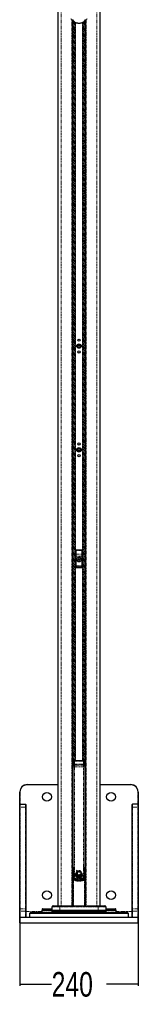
# Paper-space layout 'Wall Base Bracket' of a CAD drawing. Header units: millimetres. Extents: x 245 to 9339, y 492 to 8064.
# Tile 49 of 57: x 7219 to 7459, y 492 to 2494. Entities that reach past the tile are written whole.
import ezdxf

# ---------------------------------------------------------------- set-up
doc = ezdxf.new("R2010")
doc.units = ezdxf.units.MM
doc.linetypes.add('PHANTOM', pattern=[12.7, 6.35, -1.27, 1.27, -1.27, 1.27, -1.27])
doc.layers.add('COMPONENT_GEOMETRY', color=7, linetype='Continuous')
doc.styles.add('SLDTEXTSTYLE0', font='TXT', dxfattribs={"width": 0.75})
doc.dimstyles.new('SLDDIMSTYLE1', dxfattribs={"dimtxt": 50, "dimasz": 3.302, "dimexe": 0, "dimexo": 0.0625, "dimgap": 12.5, "dimtad": 0, "dimtih": 1, "dimtoh": 1, "dimdec": 1, "dimrnd": 1e-09, "dimzin": 12, "dimdsep": 46, "dimtxsty": 'SLDTEXTSTYLE0', "dimsah": 1, "dimcen": 0.09, "dimadec": 0, "dimazin": 3, "dimtfac": 1, "dimtdec": 1, "dimtofl": 0, "dimtmove": 0, "dimatfit": 3, "dimfxl": 1, "dimfrac": 2, "dimtolj": 1, "dimtzin": 12, "dimarcsym": 0})

# ---------------------------------------------------------------- blocks, each defined once
blk = doc.blocks.new('_D_24')
at = {"layer": 'COMPONENT_GEOMETRY', "color": 7}
for p, q in [((7218.6, 684.1), (7218.6, 529.4)), ((7458.6, 684.1), (7458.6, 529.4)), ((7218.6, 532.6), (7283.1, 532.6)), ((7458.6, 532.6), (7394, 532.6))]:
    blk.add_line(p, q, dxfattribs=at)
for points in [[(7218.6, 532.6), (7221.9, 532.1), (7221.9, 533.1)], [(7458.6, 532.6), (7455.3, 533.1), (7455.3, 532.1)]]:
    blk.add_solid(points, dxfattribs=at)
at = {"layer": 'COMPONENT_GEOMETRY', "color": 7, "insert": (7283.1, 557.3), "char_height": 50, "attachment_point": 1, "style": 'SLDTEXTSTYLE0'}
blk.add_mtext('240', dxfattribs=at)

psp = doc.layouts.new('Wall Base Bracket')

# ---------------------------------------------------------------- linework, layer by layer
at = {"color": 7, "linetype": 'Continuous', "lineweight": 25}
for p, q in [((7295.61, 2798.22), (7295.61, 692.06)), ((7381.52, 692.06), (7381.52, 2798.22)), ((7326.25, 692.06), (7326.25, 2491.02)), ((7326.57, 2490.69), (7326.25, 2490.69)), ((7350.89, 2490.69), (7350.59, 2490.69)), ((7350.89, 2490.94), (7350.89, 692.06)), ((7332.07, 1414.57), (7332.07, 1380.57)), ((7344.57, 1415.06), (7332.56, 1415.06)), ((7345.07, 1380.57), (7345.07, 1414.57)), ((7336.97, 1396.73), (7338.34, 1397.78)), ((7337.19, 1395.01), (7336.97, 1396.73)), ((7338.79, 1394.35), (7337.19, 1395.01)), ((7338.34, 1397.78), (7339.94, 1397.12)), ((7340.17, 1395.4), (7338.79, 1394.35)), ((7339.94, 1397.12), (7340.17, 1395.4)), ((7332.56, 1380.06), (7344.57, 1380.06)), ((7326.27, 984.06), (7326.25, 984.06)), ((7326.27, 977.95), (7326.27, 985.31)), ((7326.27, 978.06), (7326.27, 985.31)), ((7328.07, 985.81), (7326.77, 985.81)), ((7328.06, 985.81), (7326.77, 985.81)), ((7327.07, 977.63), (7327.07, 981.08)), ((7328.07, 985.81), (7328.36, 985.78)), ((7328.13, 985.8), (7328.36, 985.79)), ((7341.07, 986.68), (7336.07, 986.68)), ((7348.77, 985.78), (7349.06, 985.81)), ((7348.77, 985.79), (7349, 985.8)), ((7350.37, 985.81), (7349.06, 985.81)), ((7350.37, 985.81), (7349.07, 985.81)), ((7350.07, 981.08), (7350.07, 977.63)), ((7350.87, 985.31), (7350.87, 970.81)), ((7350.89, 984.06), (7350.87, 984.06)), ((7326.25, 972.06), (7326.27, 972.06)), ((7326.27, 970.81), (7326.27, 978.06)), ((7326.27, 970.81), (7326.27, 977.95)), ((7326.77, 970.31), (7327.07, 970.31)), ((7326.77, 970.31), (7327.07, 970.31)), ((7327.07, 976.4), (7327.07, 977.63)), ((7327.07, 976.1), (7327.07, 976.4)), ((7327.07, 770.07), (7327.07, 974.61)), ((7350.07, 977.63), (7350.07, 976.4)), ((7350.07, 976.4), (7350.07, 976.1)), ((7350.07, 974.61), (7350.07, 770.07)), ((7350.07, 970.31), (7350.37, 970.31)), ((7350.07, 970.31), (7350.37, 970.31)), ((7350.87, 972.06), (7350.89, 972.06)), ((7218.57, 898.06), (7218.57, 923.56)), ((7233.57, 938.56), (7295.61, 938.56)), ((7381.52, 938.56), (7443.57, 938.56)), ((7458.57, 923.56), (7458.57, 898.06)), ((7218.57, 892.64), (7218.57, 898.06)), ((7218.57, 685.39), (7218.57, 892.64)), ((7219.07, 898.56), (7230.07, 898.56)), ((7230.57, 898.06), (7230.57, 892.64)), ((7230.57, 892.64), (7230.57, 685.39)), ((7446.57, 892.64), (7446.57, 898.06)), ((7446.57, 685.39), (7446.57, 892.64)), ((7458.07, 898.56), (7447.07, 898.56)), ((7458.57, 898.06), (7458.57, 892.64)), ((7458.57, 892.64), (7458.57, 685.39)), ((7326.25, 766.56), (7327.11, 766.56)), ((7327.07, 769.78), (7327.07, 770.07)), ((7336.19, 761.63), (7338.16, 762.21)), ((7350.04, 766.56), (7350.89, 766.56)), ((7350.07, 770.07), (7350.07, 769.78)), ((7331.76, 754.61), (7331.77, 755.82)), ((7335.12, 755.68), (7331.76, 754.61)), ((7331.77, 755.82), (7334.81, 756.15)), ((7331.82, 756.22), (7332.1, 757.37)), ((7334.81, 756.15), (7331.82, 756.22)), ((7331.82, 754.12), (7335.12, 755.68)), ((7332.16, 752.78), (7331.82, 754.12)), ((7332.1, 757.37), (7334.51, 756.83)), ((7335.49, 755.3), (7332.16, 752.78)), ((7334.51, 756.83), (7332.24, 757.74)), ((7332.36, 752.31), (7335.49, 755.3)), ((7333.16, 750.97), (7332.36, 752.31)), ((7334.86, 749.38), (7333.54, 750.51)), ((7337.19, 748.41), (7335.42, 749.05)), ((7340.01, 748.38), (7337.94, 748.29)), ((7342.78, 749.6), (7340.73, 748.56)), ((7344.84, 752.06), (7343.39, 750.12)), ((7345.58, 755.3), (7345.19, 752.86)), ((7345.58, 754.84), (7345.58, 754.84)), ((7218.57, 681.31), (7218.57, 685.39)), ((7218.57, 668.56), (7218.57, 681.31)), ((7230.57, 685.39), (7230.57, 681.31)), ((7230.57, 681.31), (7230.57, 668.56)), ((7263.65, 685.1), (7263.57, 682.56)), ((7263.57, 682.56), (7263.57, 679.06)), ((7283.61, 682.56), (7263.57, 682.56)), ((7264.65, 686.06), (7283.73, 686.06)), ((7283.85, 689.6), (7283.61, 682.56)), ((7283.61, 682.56), (7283.61, 679.56)), ((7299.97, 682.56), (7283.61, 682.56)), ((7285.65, 691.77), (7284.14, 690.27)), ((7286.35, 692.06), (7300.47, 692.06)), ((7377.17, 682.56), (7299.97, 682.56)), ((7300.47, 692.06), (7376.67, 692.06)), ((7376.67, 692.06), (7390.78, 692.06)), ((7393.52, 682.56), (7377.17, 682.56)), ((7392.99, 690.27), (7391.49, 691.77)), ((7393.52, 682.56), (7393.28, 689.6)), ((7393.4, 686.06), (7412.48, 686.06)), ((7393.52, 679.56), (7393.52, 682.56)), ((7413.57, 682.56), (7393.52, 682.56)), ((7413.57, 682.56), (7413.48, 685.1)), ((7413.57, 679.06), (7413.57, 682.56)), ((7446.57, 681.31), (7446.57, 685.39)), ((7446.57, 668.56), (7446.57, 681.31)), ((7458.57, 685.39), (7458.57, 681.31)), ((7458.57, 681.31), (7458.57, 668.56)), ((7218.57, 668.06), (7218.57, 668.56)), ((7219.07, 668.56), (7218.57, 668.56)), ((7218.57, 657.06), (7218.57, 668.06)), ((7219.07, 668.56), (7458.07, 668.56)), ((7240.57, 678.56), (7238.57, 676.56)), ((7238.57, 676.56), (7238.57, 668.56)), ((7338.57, 676.56), (7238.57, 676.56)), ((7240.57, 678.56), (7338.57, 678.56)), ((7299.97, 679.56), (7283.61, 679.56)), ((7299.55, 679.06), (7301.7, 679.45)), ((7301.77, 679.45), (7299.64, 679.06)), ((7377.17, 679.56), (7299.97, 679.56)), ((7301.7, 679.45), (7301.7, 679.56)), ((7301.7, 679.45), (7301.77, 679.45)), ((7301.77, 679.45), (7301.77, 679.56)), ((7314.99, 679.06), (7314.99, 679.56)), ((7317.82, 678.56), (7317.82, 679.56)), ((7338.57, 678.56), (7436.57, 678.56)), ((7438.57, 676.56), (7338.57, 676.56)), ((7359.32, 679.56), (7359.32, 678.56)), ((7362.15, 679.06), (7362.15, 679.56)), ((7375.36, 679.45), (7375.36, 679.56)), ((7375.36, 679.45), (7375.43, 679.45)), ((7377.49, 679.06), (7375.36, 679.45)), ((7375.43, 679.45), (7375.43, 679.56)), ((7375.43, 679.45), (7377.58, 679.06)), ((7393.52, 679.56), (7377.17, 679.56)), ((7438.57, 676.56), (7436.57, 678.56)), ((7438.57, 668.56), (7438.57, 676.56)), ((7458.57, 668.56), (7458.07, 668.56)), ((7458.57, 668.56), (7458.57, 668.06)), ((7458.57, 657.06), (7458.57, 668.06)), ((7458.07, 656.56), (7219.07, 656.56))]:
    psp.add_line(p, q, dxfattribs=at)
at = {"color": 8, "linetype": 'PHANTOM', "lineweight": 18}
for p, q in [((7302.15, 2797.91), (7302.15, 692.06)), ((7374.98, 2797.91), (7374.98, 692.06)), ((7324.1, 692.06), (7324.1, 2493.43)), ((7327.71, 985.81), (7327.71, 2489.73)), ((7329.12, 2488.76), (7329.12, 986.51)), ((7330.62, 986.63), (7330.62, 2487.93)), ((7331.33, 2487.59), (7331.33, 986.65)), ((7345.8, 986.65), (7345.8, 2487.58)), ((7346.51, 2487.93), (7346.51, 986.63)), ((7348.01, 986.51), (7348.01, 2488.75)), ((7349.42, 2489.73), (7349.42, 985.81)), ((7353.03, 2493.49), (7353.03, 692.06)), ((7332.15, 1414.48), (7332.07, 1414.57)), ((7332.32, 1406.69), (7332.15, 1414.48)), ((7332.36, 1403.13), (7332.85, 1403.13)), ((7332.36, 1383.51), (7332.36, 1403.13)), ((7332.56, 1415.06), (7332.65, 1414.98)), ((7332.65, 1414.98), (7332.65, 1414.66)), ((7332.65, 1414.98), (7344.48, 1414.98)), ((7332.65, 1414.66), (7332.82, 1406.88)), ((7344.48, 1414.66), (7332.65, 1414.66)), ((7332.82, 1406.88), (7344.31, 1406.88)), ((7344.28, 1403.13), (7332.85, 1403.13)), ((7332.85, 1403.13), (7332.85, 1383.51)), ((7344.78, 1403.13), (7344.28, 1403.13)), ((7344.28, 1383.51), (7344.28, 1403.13)), ((7344.31, 1406.88), (7344.48, 1414.66)), ((7344.48, 1414.98), (7344.57, 1415.06)), ((7344.48, 1414.98), (7344.48, 1414.66)), ((7344.78, 1403.13), (7344.78, 1383.51)), ((7344.98, 1414.48), (7344.81, 1406.69)), ((7345.07, 1414.57), (7344.98, 1414.48)), ((7332.36, 1383.51), (7332.85, 1383.51)), ((7344.3, 1382.52), (7332.83, 1382.52)), ((7332.85, 1383.51), (7344.28, 1383.51)), ((7344.78, 1383.51), (7344.28, 1383.51)), ((7332.61, 1380.6), (7344.52, 1380.6)), ((7326.77, 985.81), (7326.77, 977.94)), ((7326.77, 985.81), (7326.77, 978.06)), ((7329.69, 986.6), (7329.57, 986.34)), ((7329.57, 986.34), (7329.57, 986.07)), ((7329.57, 986.07), (7329.57, 979.98)), ((7347.57, 986.07), (7329.57, 986.07)), ((7347.44, 986.6), (7329.69, 986.6)), ((7347.57, 986.34), (7347.44, 986.6)), ((7347.57, 986.07), (7347.57, 986.34)), ((7347.57, 979.98), (7347.57, 986.07)), ((7350.37, 985.81), (7350.37, 970.31)), ((7326.77, 978.06), (7326.77, 970.31)), ((7326.77, 977.94), (7326.77, 970.31)), ((7327.07, 974.61), (7329.45, 974.61)), ((7329.45, 974.61), (7329.45, 770.07)), ((7329.57, 979.98), (7329.57, 978.19)), ((7347.57, 979.98), (7329.57, 979.98)), ((7347.57, 978.19), (7347.57, 979.98)), ((7347.68, 974.61), (7350.07, 974.61)), ((7347.68, 770.07), (7347.68, 974.61)), ((7218.57, 923.56), (7219.07, 923.56)), ((7219.07, 923.56), (7219.07, 898.56)), ((7233.57, 938.06), (7233.57, 938.56)), ((7295.61, 938.06), (7233.57, 938.06)), ((7443.57, 938.06), (7381.52, 938.06)), ((7443.57, 938.06), (7443.57, 938.56)), ((7458.07, 898.56), (7458.07, 923.56)), ((7458.07, 923.56), (7458.57, 923.56)), ((7219.07, 898.56), (7219.07, 892.85)), ((7219.07, 892.85), (7219.07, 685.6)), ((7230.07, 892.85), (7219.07, 892.85)), ((7230.07, 892.85), (7230.07, 898.56)), ((7230.07, 685.6), (7230.07, 892.85)), ((7447.07, 898.56), (7447.07, 892.85)), ((7447.07, 892.85), (7447.07, 685.6)), ((7447.07, 892.85), (7458.07, 892.85)), ((7458.07, 892.85), (7458.07, 898.56)), ((7458.07, 685.6), (7458.07, 892.85)), ((7326.57, 766.26), (7327.11, 766.26)), ((7326.57, 765.26), (7326.57, 766.26)), ((7326.57, 765.26), (7326.57, 745.92)), ((7327.11, 765.26), (7326.57, 765.26)), ((7327.07, 770.07), (7329.45, 770.07)), ((7350.07, 770.07), (7347.68, 770.07)), ((7350.56, 765.26), (7350.03, 765.26)), ((7350.04, 766.26), (7350.56, 766.26)), ((7350.56, 766.26), (7350.56, 765.26)), ((7350.56, 745.92), (7350.56, 765.26)), ((7326.75, 692.06), (7326.75, 744.3)), ((7326.75, 744.3), (7327.7, 744.3)), ((7327.7, 744.3), (7327.7, 692.06)), ((7349.43, 692.06), (7349.43, 744.3)), ((7349.43, 744.3), (7350.38, 744.3)), ((7350.38, 744.3), (7350.38, 692.06)), ((7219.07, 681.31), (7218.57, 681.31)), ((7219.07, 685.6), (7219.07, 681.31)), ((7219.07, 685.6), (7230.07, 685.6)), ((7230.07, 681.31), (7219.07, 681.31)), ((7219.07, 681.31), (7219.07, 668.56)), ((7230.07, 681.31), (7230.07, 685.6)), ((7230.07, 668.56), (7230.07, 681.31)), ((7230.57, 681.31), (7230.07, 681.31)), ((7283.7, 685.1), (7263.65, 685.1)), ((7300.01, 689.6), (7283.85, 689.6)), ((7284.14, 690.27), (7300.06, 690.27)), ((7300.34, 691.77), (7285.65, 691.77)), ((7300.01, 689.6), (7299.97, 682.56)), ((7299.97, 679.56), (7299.97, 682.56)), ((7377.12, 689.6), (7300.01, 689.6)), ((7300.06, 690.27), (7300.34, 691.77)), ((7300.06, 690.27), (7377.07, 690.27)), ((7376.79, 691.77), (7300.34, 691.77)), ((7377.07, 690.27), (7376.79, 691.77)), ((7391.49, 691.77), (7376.79, 691.77)), ((7377.07, 690.27), (7392.99, 690.27)), ((7377.12, 689.6), (7377.17, 682.56)), ((7393.28, 689.6), (7377.12, 689.6)), ((7377.17, 679.56), (7377.17, 682.56)), ((7413.48, 685.1), (7393.44, 685.1)), ((7447.07, 681.31), (7446.57, 681.31)), ((7447.07, 685.6), (7447.07, 681.31)), ((7458.07, 685.6), (7447.07, 685.6)), ((7447.07, 681.31), (7447.07, 668.56)), ((7447.07, 681.31), (7458.07, 681.31)), ((7458.07, 681.31), (7458.07, 685.6)), ((7458.07, 668.56), (7458.07, 681.31)), ((7458.57, 681.31), (7458.07, 681.31)), ((7458.57, 668.06), (7218.57, 668.06)), ((7230.57, 680.56), (7263.57, 680.56)), ((7263.57, 679.06), (7299.55, 679.06)), ((7296.8, 678.57), (7296.88, 678.57)), ((7299.53, 679.06), (7312.14, 679.06)), ((7312.14, 679.06), (7312.14, 679.56)), ((7312.14, 679.06), (7314.99, 679.06)), ((7314.99, 679.06), (7316.18, 679.06)), ((7316.18, 679.06), (7316.18, 679.56)), ((7316.18, 679.06), (7317.82, 679.06)), ((7319.82, 679.56), (7319.82, 678.56)), ((7324.73, 678.56), (7324.73, 679.56)), ((7325.73, 679.56), (7325.73, 678.56)), ((7326.83, 678.56), (7326.83, 679.56)), ((7327.77, 679.56), (7327.77, 678.56)), ((7349.36, 678.56), (7349.36, 679.56)), ((7350.3, 679.56), (7350.3, 678.56)), ((7351.4, 678.56), (7351.4, 679.56)), ((7352.4, 679.56), (7352.4, 678.56)), ((7357.32, 678.56), (7357.32, 679.56)), ((7359.32, 679.06), (7360.95, 679.06)), ((7360.95, 679.06), (7360.95, 679.56)), ((7360.95, 679.06), (7362.15, 679.06)), ((7362.15, 679.06), (7364.99, 679.06)), ((7364.99, 679.06), (7364.99, 679.56)), ((7364.99, 679.06), (7377.6, 679.06)), ((7377.58, 679.06), (7413.57, 679.06)), ((7380.25, 678.57), (7380.33, 678.57)), ((7413.57, 680.56), (7446.57, 680.56)), ((7218.57, 657.06), (7458.57, 657.06))]:
    psp.add_line(p, q, dxfattribs=at)
at = {"color": 8, "linetype": 'PHANTOM', "lineweight": 18, "flags": 128}
for points in [[(7219.07, 892.85), (7218.97, 892.85), (7218.87, 892.83), (7218.79, 892.82), (7218.71, 892.79), (7218.65, 892.76), (7218.6, 892.72), (7218.58, 892.68), (7218.57, 892.64)], [(7230.57, 892.64), (7230.56, 892.68), (7230.53, 892.72), (7230.48, 892.76), (7230.42, 892.79), (7230.34, 892.82), (7230.26, 892.83), (7230.16, 892.85), (7230.07, 892.85)], [(7447.07, 892.85), (7446.97, 892.85), (7446.87, 892.83), (7446.79, 892.82), (7446.71, 892.79), (7446.65, 892.76), (7446.6, 892.72), (7446.58, 892.68), (7446.57, 892.64)], [(7458.57, 892.64), (7458.56, 892.68), (7458.53, 892.72), (7458.48, 892.76), (7458.42, 892.79), (7458.34, 892.82), (7458.26, 892.83), (7458.16, 892.85), (7458.07, 892.85)], [(7327.36, 749.36), (7327.39, 749.36), (7327.54, 749.36), (7327.81, 749.37), (7328.19, 749.38), (7328.66, 749.4), (7329.18, 749.41), (7329.75, 749.43)], [(7349.77, 749.36), (7349.74, 749.36), (7349.59, 749.36), (7349.32, 749.37), (7348.94, 749.38), (7348.47, 749.4), (7347.95, 749.41), (7347.39, 749.43)], [(7219.07, 685.6), (7218.97, 685.6), (7218.87, 685.58), (7218.79, 685.56), (7218.71, 685.54), (7218.65, 685.5), (7218.6, 685.47), (7218.58, 685.43), (7218.57, 685.39)], [(7230.57, 685.39), (7230.56, 685.43), (7230.53, 685.47), (7230.48, 685.5), (7230.42, 685.54), (7230.34, 685.56), (7230.26, 685.58), (7230.16, 685.6), (7230.07, 685.6)], [(7300.34, 691.77), (7300.35, 691.84), (7300.36, 691.9), (7300.38, 691.95), (7300.4, 691.99), (7300.41, 692.02), (7300.43, 692.05), (7300.45, 692.06), (7300.47, 692.06)], [(7376.67, 692.06), (7376.68, 692.06), (7376.7, 692.05), (7376.72, 692.02), (7376.74, 691.99), (7376.75, 691.95), (7376.77, 691.9), (7376.78, 691.84), (7376.79, 691.77)], [(7447.07, 685.6), (7446.97, 685.6), (7446.87, 685.58), (7446.79, 685.56), (7446.71, 685.54), (7446.65, 685.5), (7446.6, 685.47), (7446.58, 685.43), (7446.57, 685.39)], [(7458.57, 685.39), (7458.56, 685.43), (7458.53, 685.47), (7458.48, 685.5), (7458.42, 685.54), (7458.34, 685.56), (7458.26, 685.58), (7458.16, 685.6), (7458.07, 685.6)], [(7312.14, 679.06), (7312.14, 678.97), (7312.16, 678.87), (7312.18, 678.79), (7312.2, 678.71), (7312.23, 678.65), (7312.27, 678.6), (7312.31, 678.57), (7312.35, 678.56)], [(7364.99, 679.06), (7364.99, 678.97), (7364.98, 678.87), (7364.96, 678.79), (7364.93, 678.71), (7364.9, 678.65), (7364.86, 678.6), (7364.82, 678.57), (7364.78, 678.56)]]:
    psp.add_lwpolyline(points, dxfattribs=at)
at = {"color": 7, "linetype": 'Continuous', "lineweight": 25, "flags": 128}
psp.add_lwpolyline([(7326.25, 745.06), (7326.38, 745.25), (7326.45, 745.31)], dxfattribs=at)
at = {"color": 7, "linetype": 'Continuous', "lineweight": 25}
for centre, radius in [((7338.57, 1842.06), 2.25), ((7338.57, 1830.06), 4.5), ((7338.57, 1830.06), 2.92), ((7338.57, 1830.06), 2.07), ((7338.57, 1818.06), 2.25), ((7338.57, 1619.06), 4.5), ((7338.57, 1619.06), 2.92), ((7338.57, 1631.06), 2.25), ((7338.57, 1607.06), 2.25), ((7338.57, 1619.06), 2.07), ((7338.57, 1396.06), 5), ((7338.57, 1396.06), 4.99), ((7338.57, 1396.06), 4.88), ((7273.57, 913.56), 9), ((7403.57, 913.56), 9), ((7273.57, 713.56), 9), ((7403.57, 713.56), 9)]:
    psp.add_circle(centre, radius, dxfattribs=at)
at = {"color": 8, "linetype": 'PHANTOM', "lineweight": 18}
for centre, radius, start, end in [((7332.66, 1414.48), 0.501, 90.1836, 179.8164), ((7332.56, 1414.15), 0.526, 80.0965, 141.02772), ((7332.73, 1406.36), 0.526, 80.0965, 141.02772), ((7344.4, 1406.36), 0.526, 38.97228, 99.9035), ((7344.48, 1414.48), 0.501, 0.1836, 89.8164), ((7344.57, 1414.15), 0.526, 38.97228, 99.9035), ((7332.83, 1383.02), 0.502, 180.65691, 269.74871), ((7344.3, 1383.02), 0.502, 270.25129, 359.34309), ((7332.56, 1381.07), 0.468, 192.96226, 275.25273), ((7344.57, 1381.07), 0.468, 264.74727, 347.03774), ((7329.56, 983.79), 2.55, 89.90084, 127.63373), ((7329.56, 983.43), 2.64, 89.91678, 117.05115), ((7347.57, 983.79), 2.55, 52.36627, 90.09916), ((7347.57, 983.43), 2.64, 62.94885, 90.08322), ((7329.49, 977.55), 2.43, 88.27953, 178.16942), ((7329.26, 975.98), 2.24, 82.18873, 169.06833), ((7347.64, 977.55), 2.43, 1.83058, 91.72047), ((7347.87, 975.98), 2.24, 10.93167, 97.81127), ((7233.57, 923.56), 14.5, 90, 180), ((7443.57, 923.56), 14.5, 0, 90), ((7327.35, 771.82), 2.06, 262.18154, 270.24981), ((7349.79, 771.82), 2.06, 269.75019, 277.81846), ((7337.57, 770.63), 28.46, 246.55972, 247.67071), ((7327.12, 744.57), 0.997, 66.31804, 132.09544), ((7327.75, 755.55), 6.49, 266.51955, 272.28317), ((7332.56, 742.58), 5.15, 149.16209, 160.5403), ((7346.39, 741.24), 17.01, 156.53496, 164.84941), ((7330.85, 745.32), 0.887, 158.36224, 174.44117), ((7330.74, 741.24), 17.01, 15.15059, 23.46504), ((7346.28, 745.32), 0.887, 5.55802, 21.63593), ((7349.38, 744.3), 1, 0.02925, 112.20637), ((7344.57, 742.58), 5.15, 19.4597, 30.83791), ((7350.01, 744.57), 0.996, 64.55021, 113.70065), ((7339.56, 770.63), 28.46, 292.32929, 293.44028), ((7304.1, 689.61), 4.09, 170.74314, 180.20355), ((7373.03, 689.61), 4.09, 359.79645, 9.25686), ((7315.74, 679), 0.446, 281.42175, 8.04947), ((7317.47, 678.93), 0.363, 276.2253, 342.09777), ((7359.66, 678.93), 0.363, 197.90223, 263.7747), ((7361.39, 679), 0.446, 171.95053, 258.57825)]:
    psp.add_arc(centre, radius, start, end, dxfattribs=at)
at = {"color": 7, "linetype": 'Continuous', "lineweight": 25}
for centre, radius, start, end in [((7338.57, 1396.06), 1.5, 127.47733, 187.47733), ((7338.57, 1396.06), 1.5, 187.47733, 247.47733), ((7338.57, 1396.06), 1.5, 67.47733, 127.47733), ((7338.57, 1396.06), 1.5, 247.47733, 307.47733), ((7338.57, 1396.06), 1.5, 7.47733, 67.47733), ((7338.57, 1396.06), 1.5, 307.47733, 7.47733), ((7326.77, 985.31), 0.5, 90, 180), ((7350.37, 985.31), 0.5, 0, 90), ((7326.77, 970.81), 0.5, 180, 270), ((7350.37, 970.81), 0.5, 270, 360), ((7233.57, 923.56), 15, 90, 180), ((7443.57, 923.56), 15, 0, 90), ((7219.07, 898.06), 0.5, 90, 180), ((7230.07, 898.06), 0.5, 0, 90), ((7447.07, 898.06), 0.5, 90, 180), ((7458.07, 898.06), 0.5, 0, 90), ((7338.66, 755.17), 6.92, 110.92308, 158.17558), ((7337.71, 769.27), 7.07, 234.94908, 273.63364), ((7336.84, 769.48), 6.79, 242.03083, 289.44489), ((7337.94, 757.94), 3.34, 90, 335.57879), ((7340.8, 749.58), 12.9, 101.77962, 110.92308), ((7325.81, 745.47), 22.37, 28.15211, 43.18066), ((7327.75, 744.3), 1, 67.79363, 179.97075), ((7338.57, 770.63), 27.46, 246.27715, 247.67071), ((7338.66, 755.17), 6.92, 174.57632, 184.60696), ((7329.12, 768.82), 14.45, 280.55002, 294.57239), ((7331.87, 769.04), 13.22, 269.57505, 282.86036), ((7338.66, 755.17), 6.92, 161.44205, 171.26478), ((7333.73, 775.15), 19.03, 264.23199, 273.24999), ((7327.92, 766.67), 13.15, 287.27052, 303.24982), ((7338.66, 755.17), 6.92, 188.73522, 200.1624), ((7336.43, 771.05), 14.35, 252.42277, 262.29992), ((7323.47, 767.76), 17.32, 300.12791, 313.97092), ((7339.88, 773.53), 17.54, 244.1715, 252.17965), ((7323.58, 764.67), 15.16, 305.37994, 321.8112), ((7338.66, 755.17), 6.92, 204.39198, 217.30176), ((7323.38, 760.5), 13.65, 315.76871, 336.04373), ((7321.55, 759.57), 15.03, 322.95646, 342.12936), ((7338.66, 755.17), 6.92, 222.28808, 236.73372), ((7316.22, 757.56), 20.36, 336.30302, 351.80796), ((7321.43, 754.3), 14.94, 339.42574, 1.38433), ((7338.66, 755.17), 6.92, 242.12155, 257.73891), ((7323.26, 749.23), 14.72, 356.32352, 20.40871), ((7322.6, 751.04), 14.82, 349.76985, 12.94962), ((7326.26, 745.18), 14.86, 13.1802, 38.17055), ((7325.07, 746.56), 15.05, 6.95015, 31.21386), ((7338.66, 755.17), 6.92, 264.04777, 281.25434), ((7331.74, 743), 13.65, 31.41666, 57.40516), ((7329.43, 743.42), 14.71, 24.86126, 48.91516), ((7335.85, 739.79), 16.06, 54.4516, 73.94533), ((7333.02, 739.94), 16.92, 45.7104, 64.57885), ((7338.66, 755.17), 6.92, 287.39151, 306.4775), ((7339.42, 741.81), 14.83, 65.45324, 83.93443), ((7326.29, 742.28), 23.65, 35.54171, 50.97656), ((7338.66, 755.17), 6.92, 313.14447, 333.28762), ((7338.66, 755.17), 6.92, 340.52847, 1.07012), ((7338.57, 770.63), 27.46, 292.32929, 293.72285), ((7350.01, 744.57), 1, 29.33154, 64.56092), ((7264.65, 685.06), 1, 90, 178), ((7284.85, 689.56), 1, 135, 178), ((7286.35, 691.06), 1, 90, 135), ((7390.78, 691.06), 1, 45, 90), ((7392.28, 689.56), 1, 2, 45), ((7412.48, 685.06), 1, 2, 90), ((7219.07, 668.06), 0.5, 90, 180), ((7264.07, 679.06), 0.5, 180, 270), ((7314.49, 679.06), 0.5, 270, 0), ((7362.65, 679.06), 0.5, 180, 270), ((7413.07, 679.06), 0.5, 270, 0), ((7458.07, 668.06), 0.5, 0, 90), ((7219.07, 657.06), 0.5, 180, 270), ((7458.07, 657.06), 0.5, 270, 0)]:
    psp.add_arc(centre, radius, start, end, dxfattribs=at)
for centre, major_axis, ratio, start_param, end_param in [((7332.57, 1414.56), (-0.355, 0.355), 0.9972647, 5.4991567, 7.0672139), ((7344.56, 1414.56), (0.355, 0.355), 0.9972647, 5.4991567, 7.0672139), ((7336.07, 986.58), (6.5, 0), 0.0164506, 1.5707963, 2.9450787), ((7341.07, 986.58), (6.5, 0), 0.0164506, 0.1965139, 1.5707963)]:
    psp.add_ellipse(centre, major_axis=major_axis, ratio=ratio, start_param=start_param, end_param=end_param, dxfattribs=at)
at = {"color": 8, "linetype": 'PHANTOM', "lineweight": 18}
for centre, major_axis, ratio, start_param, end_param in [((7331.86, 1403.13), (0, 9.5), 0.0524078, 4.712389, 5.0963614), ((7332.36, 1403.13), (0, 10), 0.0497874, 4.712389, 5.0963614), ((7344.77, 1403.13), (0, 10), 0.0497874, 1.1868239, 1.5707963), ((7345.27, 1403.13), (0, 9.5), 0.0524078, 1.1868239, 1.5707963), ((7332.38, 1375.45), (0, 7.63), 0.0524078, 0.1298247, 0.7631125), ((7332.33, 1383.51), (0, 0.5), 0.0524078, 3.2714173, 4.712389), ((7332.88, 1375.45), (0, 7.13), 0.0560842, 0.1298247, 0.7631125), ((7332.83, 1383.51), (0, 1), 0.0262039, 3.2714173, 4.712389), ((7344.3, 1383.51), (0, 1), 0.0262039, 1.5707963, 3.011768), ((7344.25, 1375.45), (0, 7.13), 0.0560842, 5.5200728, 6.1533606), ((7344.8, 1383.51), (0, 0.5), 0.0524078, 1.5707963, 3.011768), ((7344.75, 1375.45), (0, 7.63), 0.0524078, 5.5200728, 6.1533606), ((7332.05, 1382.05), (0, 1.5), 0.0524078, 3.2957494, 3.9047052), ((7332.55, 1382.05), (0, 2), 0.0393058, 3.270191, 3.9047052), ((7344.58, 1382.05), (0, 2), 0.0393058, 2.3784801, 3.0129943), ((7345.08, 1382.05), (0, 1.5), 0.0524078, 2.3784801, 2.9874359), ((7326.57, 766.22), (2, 0), 0.0174551, 1.5707963, 1.7358167), ((7326.57, 765.22), (1, 0), 0.0349101, 1.5707963, 1.9055588), ((7350.56, 766.22), (2, 0), 0.0174551, 1.4057759, 1.5707963), ((7350.56, 765.22), (1, 0), 0.0349101, 1.2360338, 1.5707963)]:
    psp.add_ellipse(centre, major_axis=major_axis, ratio=ratio, start_param=start_param, end_param=end_param, dxfattribs=at)
at = {"color": 7, "linetype": 'Continuous', "lineweight": 25}
for points, knots in [([(7354.42, 2495.53), (7353.78, 2494.49), (7352.83, 2492.91), (7350.88, 2490.87), (7349.27, 2489.54), (7347.56, 2488.43), (7345.62, 2487.44), (7343.29, 2486.61), (7340.66, 2486.13), (7338.29, 2486.01), (7335.83, 2486.21), (7333.57, 2486.71), (7331.59, 2487.43), (7329.87, 2488.26), (7328.27, 2489.25), (7326.32, 2490.77), (7324.32, 2492.86), (7323.26, 2494.62), (7322.71, 2495.53)], [0, 0, 0, 0, 0.130736, 0.1973415, 0.2645496, 0.3103895, 0.3568199, 0.4199328, 0.465352, 0.5048121, 0.544104, 0.5954497, 0.6362475, 0.6780309, 0.728876, 0.7803446, 0.8861462, 1, 1, 1, 1]), ([(7332.56, 1380.06), (7332.51, 1380.07), (7332.4, 1380.08), (7332.25, 1380.17), (7332.13, 1380.29), (7332.07, 1380.43), (7332.07, 1380.53), (7332.07, 1380.57)], [0, 0, 0, 0, 0.21307809, 0.42616561, 0.63915511, 0.85303474, 1, 1, 1, 1]), ([(7345.07, 1380.57), (7345.06, 1380.51), (7345.05, 1380.4), (7344.96, 1380.24), (7344.83, 1380.13), (7344.7, 1380.07), (7344.6, 1380.07), (7344.57, 1380.06)], [0, 0, 0, 0, 0.2172718, 0.4346343, 0.6498984, 0.8634124, 1, 1, 1, 1]), ([(7328.36, 985.79), (7328.45, 985.78), (7328.69, 985.73), (7329.02, 985.6), (7329.28, 985.41), (7329.19, 985.15), (7328.48, 984.6), (7327.71, 983.55), (7327.14, 982.2), (7327.09, 981.37), (7327.07, 981.08)], [0, 0, 0, 0, 0.0634676, 0.1791096, 0.2404601, 0.2863194, 0.4239444, 0.6974615, 0.8935594, 1, 1, 1, 1]), ([(7328.36, 985.78), (7328.45, 985.76), (7328.69, 985.71), (7329.02, 985.57), (7329.28, 985.37), (7329.19, 985.09), (7328.48, 984.53), (7327.71, 983.46), (7327.14, 982.09), (7327.09, 981.25), (7327.07, 980.96)], [0, 0, 0, 0, 0.0634676, 0.1791096, 0.2404601, 0.2863194, 0.4239444, 0.6974615, 0.8935594, 1, 1, 1, 1]), ([(7329.72, 986.59), (7329.69, 986.59), (7329.41, 986.62), (7328.82, 986.47), (7328.2, 986.2), (7327.95, 985.9), (7327.88, 985.81)], [0, 0, 0, 0, 0.0493604, 0.4379672, 0.8474276, 1, 1, 1, 1]), ([(7329.69, 986.56), (7329.43, 986.54), (7328.91, 986.49), (7328.26, 986.21), (7327.99, 985.91), (7327.91, 985.81)], [0, 0, 0, 0, 0.3922763, 0.814931, 1, 1, 1, 1]), ([(7349.26, 985.81), (7349.17, 985.91), (7348.89, 986.23), (7348.26, 986.49), (7347.69, 986.61), (7347.42, 986.59), (7347.39, 986.59)], [0, 0, 0, 0, 0.1808268, 0.5966435, 0.9461871, 1, 1, 1, 1]), ([(7349.24, 985.81), (7349.17, 985.89), (7348.92, 986.19), (7348.31, 986.44), (7347.74, 986.59), (7347.47, 986.56), (7347.44, 986.55)], [0, 0, 0, 0, 0.1432557, 0.5801773, 0.9447421, 1, 1, 1, 1]), ([(7350.07, 981.08), (7350.06, 981.24), (7350.03, 981.96), (7349.57, 983.33), (7348.76, 984.43), (7348.11, 985.04), (7347.86, 985.29), (7347.94, 985.54), (7348.36, 985.71), (7348.66, 985.77), (7348.77, 985.79)], [0, 0, 0, 0, 0.0604401, 0.2587902, 0.5548896, 0.6705726, 0.7319448, 0.7778204, 0.9154941, 1, 1, 1, 1]), ([(7350.07, 980.96), (7350.06, 981.13), (7350.03, 981.85), (7349.57, 983.24), (7348.76, 984.36), (7348.11, 984.98), (7347.86, 985.24), (7347.94, 985.51), (7348.36, 985.68), (7348.66, 985.76), (7348.77, 985.78)], [0, 0, 0, 0, 0.0604401, 0.2587902, 0.5548896, 0.6705726, 0.7319448, 0.7778204, 0.9154941, 1, 1, 1, 1]), ([(7327.07, 974.61), (7327.07, 974.94), (7327.07, 975.55), (7327.07, 976.13), (7327.07, 976.36), (7327.07, 976.4)], [0, 0, 0, 0, 0.496946, 0.9190127, 1, 1, 1, 1]), ([(7327.07, 974.29), (7327.07, 974.62), (7327.07, 975.24), (7327.07, 975.82), (7327.07, 976.06), (7327.07, 976.1)], [0, 0, 0, 0, 0.496946, 0.91901274, 1, 1, 1, 1]), ([(7350.07, 976.4), (7350.07, 976.36), (7350.07, 976.13), (7350.07, 975.55), (7350.07, 974.94), (7350.07, 974.61)], [0, 0, 0, 0, 0.0809873, 0.503054, 1, 1, 1, 1]), ([(7350.07, 976.1), (7350.07, 976.06), (7350.07, 975.82), (7350.07, 975.24), (7350.07, 974.62), (7350.07, 974.29)], [0, 0, 0, 0, 0.0809873, 0.503054, 1, 1, 1, 1]), ([(7327.1, 770), (7327.09, 766.8), (7327.08, 759.92), (7327.28, 753.04), (7327.38, 749.36)], [0, 0, 0, 0, 0.46528266, 1, 1, 1, 1]), ([(7327.1, 769.71), (7327.09, 766.51), (7327.08, 759.63), (7327.28, 752.75), (7327.38, 749.07)], [0, 0, 0, 0, 0.4652921, 1, 1, 1, 1]), ([(7332.24, 757.74), (7332.6, 758.43), (7333.32, 759.82), (7334.85, 761.05), (7335.87, 761.5), (7336.19, 761.63)], [0, 0, 0, 0, 0.4088162, 0.8176294, 1, 1, 1, 1]), ([(7333.65, 763.48), (7334.36, 763.19), (7335.78, 762.61), (7337.71, 762.66), (7338.77, 762.98), (7339.1, 763.08)], [0, 0, 0, 0, 0.4073123, 0.8146318, 1, 1, 1, 1]), ([(7338.16, 762.21), (7337.36, 762.23), (7335.75, 762.27), (7334.35, 763.08), (7333.65, 763.48)], [0, 0, 0, 0, 0.4994679, 1, 1, 1, 1]), ([(7337.94, 761.28), (7337.57, 761.24), (7336.82, 761.17), (7335.81, 760.59), (7335.05, 759.75), (7334.62, 758.69), (7334.56, 757.54), (7334.88, 756.45), (7335.55, 755.52), (7336.48, 754.86), (7337.58, 754.55), (7338.73, 754.62), (7339.78, 755.07), (7340.55, 755.76), (7340.86, 756.32), (7340.99, 756.56)], [0, 0, 0, 0, 0.078696, 0.1573916, 0.2360954, 0.3148018, 0.3934965, 0.4721808, 0.5508705, 0.6295737, 0.7082803, 0.7869767, 0.8656654, 0.9443584, 1, 1, 1, 1]), ([(7341.18, 760.65), (7341.1, 760.69), (7340.87, 760.8), (7340.32, 760.76), (7339.62, 760.98), (7338.81, 761.25), (7338.23, 761.27), (7337.94, 761.28)], [0, 0, 0, 0, 0.0766778, 0.2283273, 0.4807225, 0.7367162, 1, 1, 1, 1]), ([(7337.94, 761.28), (7338.35, 761.26), (7339.11, 761.21), (7339.97, 760.81), (7340.61, 760.78), (7340.96, 760.76), (7341.12, 760.68), (7341.18, 760.65)], [0, 0, 0, 0, 0.3699358, 0.6829767, 0.8410313, 0.9422567, 1, 1, 1, 1]), ([(7337.94, 761.28), (7338.55, 761.18), (7339.43, 761.04), (7340.39, 760.77), (7340.88, 760.78), (7341.08, 760.69), (7341.18, 760.65)], [0, 0, 0, 0, 0.5598891, 0.8057975, 0.903562, 1, 1, 1, 1]), ([(7342.12, 760.78), (7342.14, 760.97), (7342.18, 761.35), (7341.99, 761.92), (7341.63, 762.47), (7341.06, 762.94), (7340.25, 763.21), (7339.56, 763.21), (7339.17, 763.1), (7339.1, 763.08)], [0, 0, 0, 0, 0.1258452, 0.2510515, 0.3934031, 0.5575673, 0.7264656, 0.952102, 1, 1, 1, 1]), ([(7342.12, 760.78), (7342.14, 760.97), (7342.18, 761.35), (7341.94, 762.08), (7341.33, 762.83), (7340.22, 763.27), (7339.47, 763.14), (7339.1, 763.08)], [0, 0, 0, 0, 0.1258635, 0.251162, 0.5007222, 0.7496369, 1, 1, 1, 1]), ([(7339.1, 763.08), (7339.4, 763.13), (7339.96, 763.23), (7340.81, 763.06), (7341.48, 762.63), (7341.96, 762.01), (7342.19, 761.36), (7342.14, 760.94), (7342.12, 760.78)], [0, 0, 0, 0, 0.2033055, 0.3772325, 0.5573721, 0.7229109, 0.8900688, 1, 1, 1, 1]), ([(7340.94, 761.85), (7340.95, 761.86), (7340.96, 761.88), (7341, 761.91), (7341.07, 761.92), (7341.18, 761.92), (7341.31, 761.87), (7341.42, 761.79), (7341.48, 761.71), (7341.51, 761.65), (7341.51, 761.6), (7341.49, 761.56), (7341.47, 761.53), (7341.42, 761.5), (7341.34, 761.49), (7341.23, 761.5), (7341.09, 761.56), (7341, 761.64), (7340.95, 761.72), (7340.93, 761.77), (7340.93, 761.82), (7340.94, 761.84), (7340.94, 761.85)], [0, 0, 0, 0, 0.02451286, 0.04890154, 0.08876529, 0.15350745, 0.25554248, 0.36086511, 0.40929749, 0.45009089, 0.47705657, 0.50422751, 0.52761251, 0.55764412, 0.60238117, 0.67625105, 0.78549947, 0.87289373, 0.91990865, 0.95617063, 0.98220661, 1, 1, 1, 1]), ([(7342.12, 760.78), (7342.76, 760.05), (7344.05, 758.58), (7345.03, 756.88), (7345.53, 756.02)], [0, 0, 0, 0, 0.4956871, 1, 1, 1, 1]), ([(7349.76, 749.36), (7349.8, 750.74), (7349.98, 756.98), (7350.1, 763.88), (7350.05, 769.4), (7350.05, 770.07)], [0, 0, 0, 0, 0.2003852, 0.9033327, 1, 1, 1, 1]), ([(7349.76, 749.07), (7349.8, 750.45), (7349.98, 756.69), (7350.1, 763.59), (7350.05, 769.11), (7350.05, 769.78)], [0, 0, 0, 0, 0.2003852, 0.9033239, 1, 1, 1, 1]), ([(7326.25, 746.08), (7326.3, 746.06), (7326.51, 745.95), (7326.85, 745.79), (7327.2, 745.63), (7327.44, 745.52), (7327.49, 745.5), (7327.52, 745.49)], [0, 0, 0, 0, 0.086688, 0.3303698, 0.5568663, 0.7773333, 1, 1, 1, 1]), ([(7326.46, 745.3), (7326.48, 745.33), (7326.57, 745.43), (7326.76, 745.51), (7326.98, 745.57), (7327.17, 745.57), (7327.31, 745.55), (7327.42, 745.52), (7327.47, 745.5), (7327.5, 745.49), (7327.5, 745.49)], [0, 0, 0, 0, 0.1086502, 0.3436751, 0.5423583, 0.7077553, 0.838842, 0.9331646, 0.9898775, 1, 1, 1, 1]), ([(7327.36, 749.36), (7327.36, 749.34), (7327.33, 748.96), (7327.53, 748.21), (7327.99, 747.2), (7328.75, 746.38), (7329.44, 745.89), (7329.88, 745.74), (7329.98, 745.71)], [0, 0, 0, 0, 0.0124313, 0.2430258, 0.4738318, 0.7068779, 0.9369441, 1, 1, 1, 1]), ([(7327.36, 749.07), (7327.36, 749.06), (7327.33, 748.67), (7327.53, 747.92), (7327.99, 746.92), (7328.75, 746.09), (7329.45, 745.6), (7329.9, 745.45), (7330.01, 745.41)], [0, 0, 0, 0, 0.01234319, 0.24141573, 0.4707176, 0.70227515, 0.930903, 1, 1, 1, 1]), ([(7328.13, 745.22), (7328.82, 744.96), (7330.2, 744.43), (7332.36, 743.85), (7334.57, 743.42), (7336.85, 743.19), (7339.16, 743.14), (7341.35, 743.28), (7343.4, 743.57), (7345.29, 743.98), (7347.17, 744.52), (7348.39, 744.99), (7349, 745.22)], [0, 0, 0, 0, 0.1034009, 0.2074884, 0.3129057, 0.4190571, 0.5275283, 0.6368023, 0.7264484, 0.8165443, 0.9080347, 1, 1, 1, 1]), ([(7347.16, 745.69), (7346.89, 745.59), (7345.4, 745.02), (7342.54, 744.29), (7338.61, 743.95), (7334.66, 744.28), (7331.8, 745), (7330.27, 745.58), (7329.97, 745.69)], [0, 0, 0, 0, 0.0500716, 0.2717649, 0.4998902, 0.7199193, 0.9462381, 1, 1, 1, 1]), ([(7347.16, 745.4), (7346.89, 745.3), (7345.4, 744.73), (7342.54, 744.01), (7338.61, 743.66), (7334.66, 743.99), (7331.8, 744.71), (7330.27, 745.29), (7329.97, 745.4)], [0, 0, 0, 0, 0.0500716, 0.2717649, 0.4998902, 0.7199193, 0.9462381, 1, 1, 1, 1]), ([(7335.85, 754.95), (7335.49, 754.24), (7334.77, 752.8), (7333.7, 751.59), (7333.16, 750.97)], [0, 0, 0, 0, 0.4921251, 1, 1, 1, 1]), ([(7333.54, 750.51), (7334.01, 751.19), (7334.97, 752.58), (7335.55, 754.15), (7335.85, 754.95)], [0, 0, 0, 0, 0.4929619, 1, 1, 1, 1]), ([(7336.37, 754.66), (7336.21, 753.77), (7335.89, 751.95), (7335.21, 750.24), (7334.86, 749.38)], [0, 0, 0, 0, 0.4954076, 1, 1, 1, 1]), ([(7335.42, 749.05), (7335.71, 749.95), (7336.3, 751.77), (7336.35, 753.69), (7336.37, 754.66)], [0, 0, 0, 0, 0.4907636, 1, 1, 1, 1]), ([(7337.05, 754.36), (7337.19, 753.55), (7337.49, 751.91), (7337.43, 749.9), (7337.24, 748.73), (7337.19, 748.41)], [0, 0, 0, 0, 0.4109164, 0.8337494, 1, 1, 1, 1]), ([(7337.94, 748.29), (7337.96, 749.1), (7337.98, 750.76), (7337.58, 752.8), (7337.18, 753.98), (7337.05, 754.36)], [0, 0, 0, 0, 0.3954651, 0.8023983, 1, 1, 1, 1]), ([(7337.94, 754.36), (7338.34, 753.63), (7339.15, 752.14), (7339.76, 750.08), (7339.95, 748.81), (7340.01, 748.38)], [0, 0, 0, 0, 0.39255303, 0.7964907, 1, 1, 1, 1]), ([(7340.73, 748.56), (7340.5, 749.36), (7340.04, 750.96), (7339.03, 752.89), (7338.23, 753.97), (7337.94, 754.36)], [0, 0, 0, 0, 0.38112515, 0.77330137, 1, 1, 1, 1]), ([(7339.1, 754.51), (7339.68, 753.94), (7340.88, 752.79), (7342.04, 751.08), (7342.6, 749.97), (7342.78, 749.6)], [0, 0, 0, 0, 0.395931, 0.8033472, 1, 1, 1, 1]), ([(7343.39, 750.12), (7342.97, 750.74), (7342.1, 752.01), (7340.61, 753.46), (7339.53, 754.2), (7339.1, 754.51)], [0, 0, 0, 0, 0.36642684, 0.74347468, 1, 1, 1, 1]), ([(7340.29, 755.23), (7341.1, 754.8), (7342.75, 753.93), (7344.14, 752.69), (7344.84, 752.06)], [0, 0, 0, 0, 0.49317732, 1, 1, 1, 1]), ([(7345.19, 752.86), (7344.43, 753.35), (7342.9, 754.35), (7341.17, 754.93), (7340.29, 755.23)], [0, 0, 0, 0, 0.4927152, 1, 1, 1, 1]), ([(7340.99, 756.56), (7341.77, 756.44), (7343.35, 756.21), (7344.83, 755.6), (7345.58, 755.3)], [0, 0, 0, 0, 0.49344535, 1, 1, 1, 1]), ([(7345.53, 756.02), (7344.89, 756.86), (7343.59, 758.55), (7341.99, 759.95), (7341.18, 760.65)], [0, 0, 0, 0, 0.4954474, 1, 1, 1, 1]), ([(7347.15, 745.7), (7347.48, 745.85), (7348.16, 746.16), (7348.99, 746.99), (7349.55, 748.02), (7349.79, 748.85), (7349.76, 749.3), (7349.75, 749.36)], [0, 0, 0, 0, 0.2229174, 0.4718141, 0.7179223, 0.9604776, 1, 1, 1, 1]), ([(7347.15, 745.42), (7347.48, 745.57), (7348.16, 745.88), (7348.99, 746.7), (7349.55, 747.73), (7349.79, 748.56), (7349.76, 749.01), (7349.75, 749.07)], [0, 0, 0, 0, 0.2228312, 0.4718321, 0.7180786, 0.9607804, 1, 1, 1, 1]), ([(7349.61, 745.49), (7349.62, 745.49), (7349.63, 745.49), (7349.74, 745.54), (7350.06, 745.69), (7350.47, 745.88), (7350.77, 746.03), (7350.89, 746.08)], [0, 0, 0, 0, 0.0356643, 0.2737874, 0.5355212, 0.815188, 1, 1, 1, 1]), ([(7299.55, 679.06), (7299.28, 679.02), (7298.49, 678.88), (7297.51, 678.7), (7296.97, 678.6), (7296.8, 678.57)], [0, 0, 0, 0, 0.2771113, 0.78282495, 1, 1, 1, 1]), ([(7296.88, 678.57), (7296.9, 678.58), (7296.97, 678.59), (7297.26, 678.64), (7298.19, 678.8), (7299.01, 678.95), (7299.64, 679.06)], [0, 0, 0, 0, 0.0189479, 0.0675417, 0.2841252, 1, 1, 1, 1]), ([(7377.49, 679.06), (7377.77, 679.02), (7378.28, 678.92), (7378.95, 678.8), (7379.45, 678.72), (7379.77, 678.66), (7380, 678.62), (7380.15, 678.59), (7380.23, 678.58), (7380.25, 678.57)], [0, 0, 0, 0, 0.3171382, 0.5820956, 0.7485767, 0.8525814, 0.9173488, 0.9825942, 1, 1, 1, 1]), ([(7380.33, 678.57), (7380.22, 678.59), (7379.62, 678.7), (7378.6, 678.88), (7377.74, 679.04), (7377.58, 679.06)], [0, 0, 0, 0, 0.1492676, 0.833988, 1, 1, 1, 1])]:
    psp.add_open_spline(points, degree=3, knots=knots, dxfattribs=at)
at = {"color": 8, "linetype": 'PHANTOM', "lineweight": 18}
for points, knots in [([(7326.02, 2493.67), (7326.46, 2492.97), (7327.28, 2491.63), (7329.11, 2489.7), (7331.09, 2488.3), (7333.01, 2487.38), (7334.56, 2486.82), (7336.36, 2486.42), (7338.34, 2486.26), (7340.25, 2486.35), (7342.36, 2486.74), (7344.18, 2487.39), (7345.7, 2488.15), (7347.24, 2489.14), (7348.77, 2490.44), (7350.15, 2492.04), (7350.79, 2493.13), (7351.11, 2493.67)], [0, 0, 0, 0, 0.120044, 0.2271718, 0.3338359, 0.3739226, 0.4139052, 0.4609803, 0.4957187, 0.5304593, 0.571625, 0.6316941, 0.6777421, 0.7238544, 0.8156716, 0.9078708, 1, 1, 1, 1]), ([(7329.57, 978.19), (7329.56, 978.12), (7329.54, 977.64), (7329.5, 976.49), (7329.47, 975.27), (7329.45, 974.61)], [0, 0, 0, 0, 0.0809636, 0.5029455, 1, 1, 1, 1]), ([(7347.68, 974.61), (7346.77, 974.57), (7343.82, 974.45), (7337.74, 974.32), (7332.57, 974.5), (7329.45, 974.61)], [0, 0, 0, 0, 0.1493189, 0.4868131, 1, 1, 1, 1]), ([(7329.57, 978.19), (7331.12, 978.02), (7334.25, 977.68), (7339.36, 977.53), (7343.81, 977.77), (7346.65, 978.09), (7347.57, 978.19)], [0, 0, 0, 0, 0.2612514, 0.5245178, 0.8454398, 1, 1, 1, 1]), ([(7347.68, 974.61), (7347.66, 975.27), (7347.63, 976.49), (7347.59, 977.64), (7347.57, 978.12), (7347.57, 978.19)], [0, 0, 0, 0, 0.4970545, 0.9190364, 1, 1, 1, 1]), ([(7329.45, 770.07), (7329.46, 767.52), (7329.48, 760.64), (7329.64, 753.76), (7329.75, 749.43)], [0, 0, 0, 0, 0.3702147, 1, 1, 1, 1]), ([(7347.39, 749.43), (7347.49, 753.76), (7347.66, 760.64), (7347.67, 767.52), (7347.68, 770.07)], [0, 0, 0, 0, 0.6297853, 1, 1, 1, 1]), ([(7349.43, 744.3), (7348.18, 743.84), (7345.64, 742.93), (7341.41, 742.2), (7336.85, 742.09), (7332.13, 742.73), (7329.15, 743.78), (7327.7, 744.3)], [0, 0, 0, 0, 0.1797749, 0.3632164, 0.5748437, 0.792573, 1, 1, 1, 1]), ([(7329.75, 749.43), (7329.76, 749.3), (7329.79, 749), (7329.99, 748.62), (7330.32, 748.25), (7330.61, 748.1), (7330.79, 748.02)], [0, 0, 0, 0, 0.2084648, 0.4851414, 0.6864177, 1, 1, 1, 1]), ([(7330.79, 748.02), (7331.05, 747.92), (7332.41, 747.41), (7335, 746.76), (7338.67, 746.46), (7342.54, 746.78), (7345.06, 747.6), (7346.34, 748.02)], [0, 0, 0, 0, 0.0537251, 0.2738875, 0.5002057, 0.7457789, 1, 1, 1, 1]), ([(7346.34, 748.02), (7346.38, 748.03), (7346.59, 748.12), (7346.93, 748.35), (7347.2, 748.71), (7347.35, 749.08), (7347.37, 749.3), (7347.39, 749.43)], [0, 0, 0, 0, 0.070163, 0.3615782, 0.6522681, 0.7852691, 1, 1, 1, 1])]:
    psp.add_open_spline(points, degree=3, knots=knots, dxfattribs=at)

# ---------------------------------------------------------------- dimensions: what is measured, and where the dimension line sits
at = {"layer": 'COMPONENT_GEOMETRY', "color": 7}
dim = psp.add_linear_dim(base=(7218.57, 532.56), p1=(7458.57, 685.39), p2=(7218.57, 685.39), dimstyle='SLDDIMSTYLE1', dxfattribs=at)
dim.commit()
dim.dimension.update_dxf_attribs({"geometry": '_D_24', "text_midpoint": (7338.57, 532.56), "dimtype": 160})

doc.saveas('drawing.dxf')
